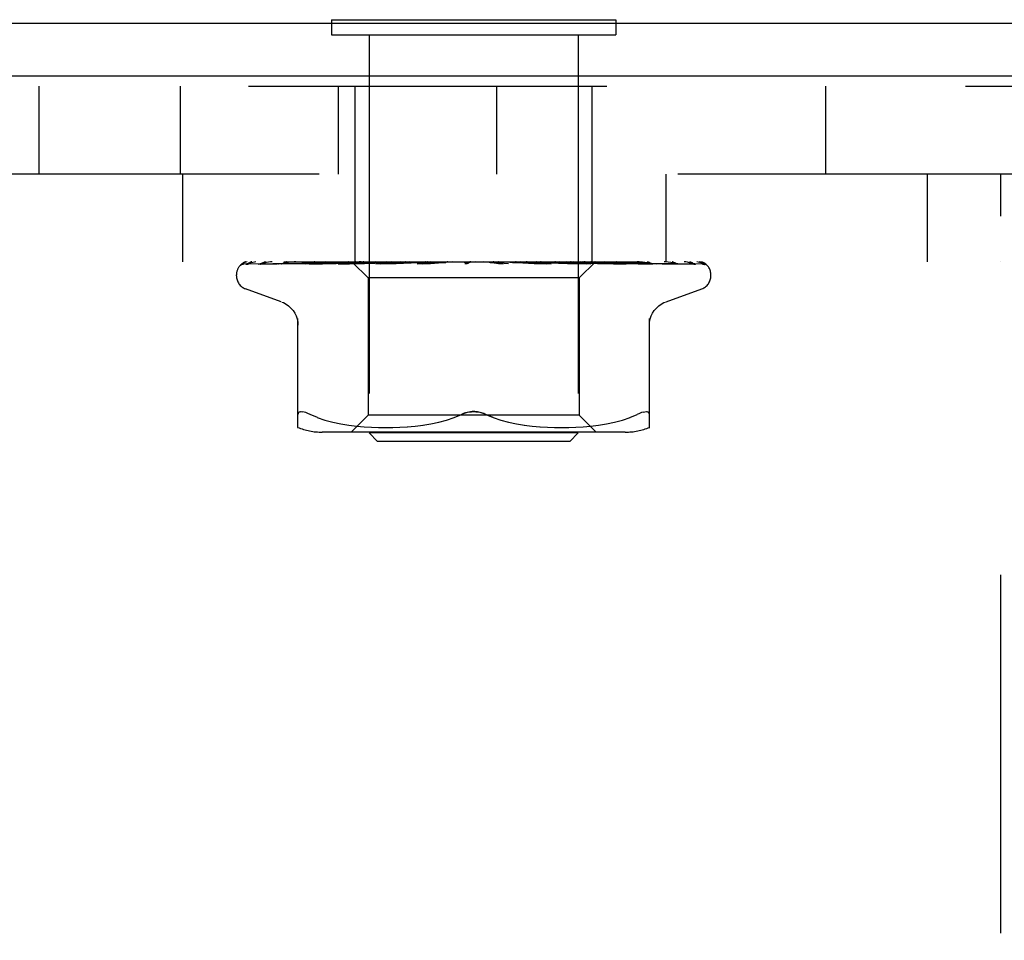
# Model space of a CAD drawing. Header units: inches. Extents: x 0 to 77.3, y 0 to 50.
# Tile 26 of 50: x 45.6 to 46.8, y 30.7 to 31.8. Entities that reach past the tile are written whole.
import ezdxf

# ---------------------------------------------------------------- set-up
doc = ezdxf.new("R2010")
doc.units = ezdxf.units.IN
doc.header["$LTSCALE"] = 4.25
doc.header["$MEASUREMENT"] = 0
doc.linetypes.add('HIDDEN', pattern=[0.2, 0.1, -0.1])
doc.layers.get('0').update_dxf_attribs({"linetype": 'CONTINUOUS'})
doc.layers.add('DEFAULT_2', color=8, linetype='HIDDEN')

msp = doc.modelspace()

# ---------------------------------------------------------------- linework, layer by layer
at = {"color": 3, "linetype": 'Continuous'}
for p, q in [((39.777926, 31.81936), (49.227926, 31.81936)), ((49.229926, 31.75636), (39.777926, 31.75636))]:
    msp.add_line(p, q, dxfattribs=at)
at = {"color": 7, "linetype": 'Continuous'}
for p, q in [((45.954426, 31.82336), (45.954426, 31.81936)), ((45.954426, 31.82336), (46.291426, 31.82336)), ((46.291426, 31.82336), (46.291426, 31.81936))]:
    msp.add_line(p, q, dxfattribs=at)
at = {"layer": 'DEFAULT_2', "color": 8, "linetype": 'HIDDEN'}
for p, q in [((45.954426, 31.81936), (45.954426, 31.80536)), ((46.291426, 31.81936), (46.291426, 31.80536)), ((45.954426, 31.80536), (46.291426, 31.80536)), ((45.998926, 31.80536), (45.998926, 31.33336)), ((46.246926, 31.80536), (46.246926, 31.33336)), ((42.455926, 31.74436), (46.789926, 31.74436)), ((45.607926, 31.64036), (45.607926, 31.74436)), ((45.775426, 31.64036), (45.775426, 31.74436)), ((45.96283, 31.64036), (45.96283, 31.74436)), ((45.982426, 31.53636), (45.982426, 31.74436)), ((46.150426, 31.64036), (46.150426, 31.74436)), ((46.263426, 31.53636), (46.263426, 31.74436)), ((46.539926, 31.74436), (46.539926, 31.64036)), ((46.789926, 31.64036), (42.455926, 31.64036)), ((45.777826, 31.64036), (45.777826, 31.53636)), ((46.350626, 31.64036), (46.350626, 31.53636)), ((46.660626, 31.64036), (46.660626, 31.53636)), ((46.747926, 29.89036), (46.747926, 31.64036)), ((42.497926, 31.53636), (46.747926, 31.53636)), ((45.947681, 31.53636), (45.941682, 31.535745)), ((45.978714, 31.53636), (45.979462, 31.535573)), ((45.996871, 31.53636), (45.99942, 31.535977)), ((45.99942, 31.535977), (46.002071, 31.535597)), ((46.004503, 31.535977), (46.002362, 31.535597)), ((46.006766, 31.53636), (46.004503, 31.535977)), ((46.012422, 31.53636), (46.018894, 31.535597)), ((46.025052, 31.53636), (46.019265, 31.535597)), ((46.036217, 31.53636), (46.029349, 31.535753)), ((46.031967, 31.53636), (46.039476, 31.535597)), ((46.046875, 31.53636), (46.039914, 31.535597)), ((46.054799, 31.53636), (46.063075, 31.535597)), ((46.05614, 31.533741), (46.086, 31.53636)), ((46.071447, 31.53636), (46.063564, 31.535597)), ((46.080093, 31.53636), (46.088836, 31.535597)), ((46.097879, 31.53636), (46.089359, 31.535597)), ((46.106936, 31.53636), (46.11583, 31.535597)), ((46.125217, 31.53636), (46.116367, 31.535597)), ((46.119398, 31.53636), (46.119022, 31.536166)), ((46.164294, 31.533741), (46.134356, 31.53636)), ((46.152472, 31.53636), (46.143613, 31.535597)), ((46.161363, 31.53636), (46.169602, 31.535597)), ((46.178659, 31.53636), (46.17011, 31.535597)), ((46.186362, 31.536243), (46.185014, 31.53636)), ((46.189404, 31.535978), (46.186362, 31.536243)), ((46.186982, 31.53636), (46.194437, 31.535597)), ((46.192968, 31.535665), (46.189404, 31.535978)), ((46.202831, 31.53636), (46.194903, 31.535597)), ((46.210285, 31.53636), (46.216687, 31.535597)), ((46.224116, 31.53636), (46.217094, 31.535597)), ((46.23043, 31.53636), (46.235549, 31.535597)), ((46.240197, 31.535752), (46.233466, 31.53636)), ((46.241743, 31.53636), (46.235881, 31.535597)), ((46.267177, 31.53636), (46.248176, 31.517359)), ((45.850359, 31.533717), (45.919194, 31.534717)), ((45.854692, 31.533717), (45.90033, 31.534392)), ((45.855885, 31.533717), (45.923163, 31.534717)), ((45.868727, 31.533717), (45.889929, 31.534048)), ((45.871069, 31.533717), (45.913592, 31.534392)), ((45.889929, 31.534048), (45.953442, 31.535026)), ((45.891706, 31.533699), (45.891962, 31.533718)), ((45.891957, 31.533717), (45.931486, 31.534392)), ((45.895364, 31.533717), (45.933665, 31.534392)), ((45.90033, 31.534392), (45.943865, 31.535026)), ((45.913592, 31.534392), (45.973186, 31.535319)), ((45.919194, 31.534717), (45.979462, 31.535574)), ((45.923163, 31.534717), (45.982109, 31.535574)), ((45.923546, 31.533718), (45.957808, 31.534392)), ((45.923583, 31.533721), (45.923551, 31.533718)), ((45.927897, 31.533718), (45.943868, 31.534049)), ((45.933665, 31.534392), (45.970275, 31.535027)), ((45.943868, 31.534049), (45.976573, 31.534718)), ((45.953442, 31.535026), (45.989852, 31.535574)), ((45.962358, 31.533718), (45.975935, 31.534049)), ((45.962566, 31.533732), (45.962363, 31.533719)), ((45.970172, 31.534501), (45.962573, 31.533733)), ((45.964174, 31.535319), (45.982006, 31.535574)), ((45.967498, 31.533719), (45.993402, 31.534393)), ((45.978807, 31.535348), (45.970172, 31.534501)), ((45.970275, 31.535027), (46.002413, 31.535574)), ((45.975935, 31.534049), (46.016516, 31.535027)), ((45.979435, 31.5356), (45.997676, 31.517359)), ((45.979456, 31.535579), (45.979438, 31.535597)), ((45.979462, 31.535573), (45.979456, 31.535579)), ((45.982109, 31.535573), (45.981981, 31.535597)), ((45.982006, 31.535573), (45.982082, 31.535597)), ((45.989853, 31.535573), (45.989617, 31.535597)), ((45.989651, 31.535573), (45.989817, 31.535597)), ((45.993402, 31.534393), (46.018211, 31.535028)), ((46.002414, 31.535573), (46.002071, 31.535597)), ((46.00212, 31.535573), (46.002362, 31.535597)), ((46.007281, 31.533737), (46.006999, 31.53372)), ((46.007008, 31.53372), (46.063248, 31.535576)), ((46.020277, 31.534935), (46.007286, 31.533738)), ((46.01276, 31.533721), (46.030935, 31.534395)), ((46.016516, 31.535027), (46.039584, 31.535575)), ((46.018211, 31.535028), (46.040031, 31.535575)), ((46.019342, 31.535574), (46.018894, 31.535597)), ((46.018965, 31.535574), (46.019265, 31.535597)), ((46.029349, 31.535753), (46.020277, 31.534935)), ((46.030935, 31.534395), (46.048381, 31.53503)), ((46.040032, 31.535574), (46.039476, 31.535597)), ((46.039584, 31.535574), (46.039914, 31.535597)), ((46.048381, 31.53503), (46.063755, 31.535577)), ((46.056131, 31.53374), (46.055931, 31.533726)), ((46.055941, 31.533727), (46.089162, 31.535583)), ((46.062144, 31.533732), (46.071927, 31.534406)), ((46.063756, 31.535576), (46.063075, 31.535597)), ((46.063248, 31.535576), (46.063564, 31.535597)), ((46.071927, 31.534406), (46.081374, 31.53504)), ((46.081374, 31.53504), (46.089741, 31.535586)), ((46.089162, 31.535582), (46.089359, 31.535597)), ((46.117233, 31.53526), (46.117146, 31.535189)), ((46.11738, 31.535384), (46.117311, 31.535325)), ((46.142396, 31.535612), (46.147138, 31.535066)), ((46.147138, 31.535066), (46.152425, 31.534434)), ((46.152425, 31.534434), (46.157823, 31.533766)), ((46.169343, 31.535579), (46.181269, 31.535033)), ((46.16988, 31.535578), (46.169602, 31.535597)), ((46.16988, 31.535578), (46.214815, 31.533722)), ((46.181269, 31.535033), (46.194778, 31.534398)), ((46.197142, 31.535297), (46.192968, 31.535665)), ((46.194289, 31.535576), (46.194661, 31.53558)), ((46.194289, 31.535576), (46.212971, 31.535029)), ((46.194767, 31.535575), (46.194437, 31.535597)), ((46.194661, 31.53558), (46.194903, 31.535597)), ((46.194767, 31.535575), (46.261804, 31.533719)), ((46.194778, 31.534398), (46.208823, 31.533724)), ((46.207781, 31.534349), (46.197142, 31.535297)), ((46.214527, 31.533741), (46.207781, 31.534349)), ((46.212971, 31.535029), (46.234195, 31.534394)), ((46.214819, 31.533722), (46.214555, 31.533739)), ((46.216593, 31.535574), (46.217094, 31.535597)), ((46.216593, 31.535575), (46.241353, 31.535027)), ((46.217007, 31.535575), (46.216687, 31.535597)), ((46.217006, 31.535574), (46.242924, 31.535027)), ((46.234195, 31.534394), (46.256335, 31.533719)), ((46.235486, 31.535574), (46.235881, 31.535597)), ((46.235486, 31.535574), (46.282099, 31.534718)), ((46.235823, 31.535574), (46.235549, 31.535597)), ((46.249015, 31.534934), (46.240197, 31.535752)), ((46.241353, 31.535027), (46.269523, 31.534393)), ((46.261543, 31.533736), (46.249015, 31.534934)), ((46.250297, 31.535573), (46.250586, 31.535597)), ((46.250297, 31.535574), (46.303302, 31.534718)), ((46.250546, 31.535573), (46.25034, 31.535597)), ((46.250546, 31.535574), (46.304677, 31.534718)), ((46.260495, 31.535573), (46.260677, 31.535597)), ((46.260496, 31.535574), (46.297408, 31.535026)), ((46.260648, 31.535573), (46.260526, 31.535597)), ((46.260649, 31.535574), (46.297992, 31.535026)), ((46.261803, 31.533719), (46.26155, 31.533735)), ((46.265714, 31.535573), (46.26579, 31.535597)), ((46.265714, 31.535574), (46.325877, 31.534717)), ((46.265765, 31.535573), (46.265738, 31.535597)), ((46.269523, 31.534393), (46.298955, 31.533718)), ((46.303578, 31.533728), (46.296427, 31.534497)), ((46.297992, 31.535026), (46.340626, 31.534392)), ((46.302018, 31.534392), (46.339081, 31.533717)), ((46.303302, 31.534718), (46.363727, 31.533717)), ((46.303716, 31.533718), (46.303586, 31.533728)), ((46.325592, 31.534717), (46.394557, 31.533717)), ((46.335187, 31.533718), (46.335242, 31.533716)), ((46.339076, 31.533718), (46.339102, 31.533717)), ((46.339102, 31.533717), (46.339171, 31.533712)), ((46.340626, 31.534392), (46.385332, 31.533717)), ((46.384483, 31.53373), (46.383278, 31.5344)), ((46.396827, 31.532931), (46.396164, 31.533417)), ((45.841676, 31.519864), (45.841676, 31.520693)), ((45.997676, 31.517359), (45.997676, 31.354336)), ((46.248176, 31.517359), (45.997676, 31.517359)), ((46.248176, 31.517359), (46.248176, 31.354336)), ((46.404176, 31.519864), (46.404176, 31.520693)), ((45.894934, 31.488809), (45.852642, 31.504202)), ((46.350918, 31.488809), (46.39321, 31.504202)), ((45.914593, 31.339852), (45.914593, 31.469074)), ((46.331259, 31.339852), (46.331259, 31.469074)), ((45.937638, 31.351666), (45.929176, 31.355271)), ((45.937608, 31.351675), (45.946498, 31.3486)), ((45.997676, 31.354336), (45.977676, 31.334336)), ((46.248176, 31.354336), (45.997676, 31.354336)), ((46.090845, 31.348547), (46.099762, 31.351632)), ((46.099741, 31.351624), (46.108343, 31.355271)), ((46.146111, 31.351624), (46.137509, 31.355271)), ((46.248176, 31.354336), (46.268176, 31.334336)), ((46.299354, 31.3486), (46.308244, 31.351675)), ((46.308214, 31.351666), (46.316676, 31.355271)), ((45.94645, 31.348615), (45.955856, 31.346091)), ((45.955803, 31.346104), (45.965411, 31.344089)), ((45.96536, 31.344098), (45.974948, 31.342577)), ((45.974898, 31.342585), (45.984317, 31.341474)), ((45.984261, 31.341479), (45.993244, 31.340709)), ((45.993162, 31.340715), (46.001894, 31.340226)), ((46.001779, 31.340231), (46.010276, 31.33994)), ((46.010131, 31.339943), (46.018587, 31.339857)), ((46.018417, 31.339857), (46.027013, 31.339937)), ((46.026824, 31.339933), (46.0356, 31.340225)), ((46.035401, 31.340216), (46.044486, 31.340728)), ((46.044291, 31.340714), (46.053584, 31.341512)), ((46.053403, 31.341494), (46.062898, 31.34262)), ((46.062744, 31.342599), (46.072289, 31.344122)), ((46.072168, 31.3441), (46.081669, 31.346085)), ((46.081586, 31.346066), (46.090893, 31.348561)), ((46.15496, 31.348561), (46.164267, 31.346066)), ((46.164183, 31.346085), (46.173684, 31.3441)), ((46.173564, 31.344122), (46.183108, 31.342599)), ((46.182955, 31.34262), (46.192449, 31.341494)), ((46.192268, 31.341512), (46.201561, 31.340714)), ((46.201366, 31.340728), (46.210451, 31.340216)), ((46.210252, 31.340225), (46.219028, 31.339933)), ((46.218839, 31.339937), (46.227436, 31.339857)), ((46.227265, 31.339857), (46.235721, 31.339943)), ((46.235576, 31.33994), (46.244073, 31.340231)), ((46.243958, 31.340226), (46.25269, 31.340715)), ((46.252608, 31.340709), (46.261591, 31.341479)), ((46.261535, 31.341474), (46.270954, 31.342585)), ((46.270905, 31.342577), (46.280492, 31.344098)), ((46.280441, 31.344089), (46.290049, 31.346104)), ((46.289997, 31.346091), (46.299402, 31.348615)), ((46.302519, 31.334336), (45.943334, 31.334336)), ((46.008926, 31.32336), (45.998926, 31.33336)), ((46.246926, 31.33336), (45.998926, 31.33336)), ((46.236926, 31.32336), (46.246926, 31.33336)), ((46.236926, 31.32336), (46.008926, 31.32336))]:
    msp.add_line(p, q, dxfattribs=at)
for points in [[(45.854385, 31.53636), (45.852863, 31.535904), (45.851553, 31.535433), (45.85032, 31.534907), (45.849139, 31.534311), (45.84799, 31.533607), (45.846863, 31.53274), (45.846019, 31.531915)], [(45.852886, 31.53636), (45.852549, 31.536235), (45.852126, 31.536067), (45.851714, 31.535889), (45.851313, 31.535704), (45.850925, 31.535513), (45.850548, 31.535316), (45.850185, 31.535115), (45.849835, 31.534911), (45.849499, 31.534705), (45.849176, 31.534497), (45.848866, 31.534289), (45.848569, 31.534081), (45.848287, 31.533874), (45.848019, 31.53367), (45.847767, 31.53347), (45.847529, 31.533275), (45.847307, 31.533086), (45.847102, 31.532905), (45.846914, 31.532735), (45.846741, 31.532575), (45.84659, 31.532431), (45.846467, 31.532311)], [(45.86468, 31.53636), (45.863031, 31.536045), (45.861079, 31.535635), (45.859211, 31.535204), (45.857423, 31.534754), (45.855713, 31.534283), (45.854087, 31.53379), (45.852982, 31.533426)], [(45.859825, 31.53636), (45.859169, 31.536119), (45.858453, 31.535826), (45.85777, 31.535517), (45.857125, 31.5352), (45.856517, 31.53488), (45.85595, 31.534563), (45.855428, 31.534258), (45.854953, 31.53397), (45.854196, 31.533499)], [(45.884123, 31.53636), (45.882293, 31.536101), (45.879675, 31.535707), (45.877101, 31.535296), (45.874576, 31.53487), (45.872101, 31.534429), (45.869681, 31.533974), (45.867999, 31.533642)], [(45.876198, 31.53636), (45.875567, 31.536133), (45.874837, 31.535844), (45.874136, 31.535542), (45.87347, 31.535234), (45.872839, 31.534927), (45.872249, 31.53463), (45.871223, 31.534102)], [(45.912115, 31.53636), (45.91006, 31.536122), (45.906831, 31.535733), (45.903601, 31.535328), (45.90038, 31.534908), (45.897167, 31.534474), (45.89397, 31.534025), (45.891715, 31.533699)], [(45.901414, 31.53636), (45.901179, 31.536277), (45.900276, 31.535933), (45.899422, 31.535575), (45.898634, 31.535222), (45.89725, 31.534576)], [(45.93456, 31.53636), (45.934029, 31.536161), (45.933196, 31.535823), (45.9324, 31.535476), (45.930925, 31.534809)], [(45.974428, 31.53636), (45.974274, 31.5363), (45.973428, 31.535945), (45.972607, 31.535575)], [(45.98955, 31.53636), (45.98713, 31.536137), (45.978807, 31.535348)], [(45.978965, 31.53636), (45.979033, 31.536168), (45.979135, 31.535977), (45.97927, 31.535786), (45.979438, 31.535597)], [(45.979835, 31.53636), (45.980323, 31.536168), (45.980844, 31.535977), (45.981396, 31.535786), (45.981981, 31.535597)], [(45.980688, 31.53636), (45.981052, 31.536087), (45.981364, 31.535871), (45.981628, 31.535711), (45.981838, 31.535612), (45.981989, 31.535574), (45.982006, 31.535573)], [(45.981951, 31.53636), (45.982101, 31.536087), (45.982193, 31.535871), (45.982227, 31.535711), (45.982202, 31.535612), (45.982109, 31.535573)], [(45.983299, 31.53636), (45.982944, 31.536168), (45.982623, 31.535977), (45.982336, 31.535786), (45.982082, 31.535597)], [(45.985877, 31.53636), (45.986767, 31.536168), (45.987688, 31.535977), (45.988638, 31.535786), (45.989617, 31.535597)], [(45.987803, 31.53636), (45.988256, 31.536087), (45.988664, 31.535871), (45.98903, 31.535711), (45.989348, 31.535612), (45.989609, 31.535574), (45.989651, 31.535573)], [(45.992679, 31.53636), (45.991914, 31.536168), (45.991182, 31.535977), (45.990483, 31.535786), (45.989817, 31.535597)], [(45.990284, 31.53636), (45.990318, 31.536087), (45.990292, 31.535871), (45.990206, 31.535711), (45.990063, 31.535612), (45.989853, 31.535573)], [(45.999802, 31.53636), (46.000327, 31.536087), (46.000816, 31.535871), (46.001272, 31.535711), (46.001686, 31.535612), (46.002048, 31.535574), (46.00212, 31.535573)], [(46.003411, 31.53636), (46.003327, 31.536087), (46.003184, 31.535871), (46.002982, 31.535711), (46.002727, 31.535612), (46.002414, 31.535573)], [(46.016251, 31.53636), (46.01683, 31.536087), (46.017381, 31.535871), (46.017911, 31.535711), (46.018407, 31.535612), (46.018856, 31.535574), (46.018965, 31.535574)], [(46.019555, 31.53636), (46.018912, 31.536066), (46.018243, 31.535739)], [(46.020858, 31.53636), (46.020658, 31.536087), (46.020405, 31.535871), (46.020094, 31.535711), (46.019735, 31.535612), (46.019342, 31.535574)], [(46.036556, 31.53636), (46.037167, 31.536087), (46.037761, 31.535871), (46.038345, 31.535711), (46.038904, 31.535612), (46.039426, 31.535574), (46.039584, 31.535574)], [(46.041993, 31.53636), (46.041686, 31.536087), (46.04133, 31.535871), (46.040922, 31.535711), (46.040472, 31.535612), (46.040032, 31.535574)], [(46.059982, 31.53636), (46.060603, 31.536087), (46.06122, 31.535871), (46.061836, 31.535711), (46.062439, 31.535612), (46.063013, 31.535574), (46.063248, 31.535576)], [(46.066054, 31.53636), (46.06565, 31.536087), (46.065205, 31.535871), (46.064714, 31.535711), (46.06419, 31.535612), (46.063756, 31.535576)], [(46.068254, 31.53636), (46.067995, 31.536221), (46.067487, 31.535933), (46.066493, 31.535344)], [(46.085683, 31.53636), (46.086293, 31.536087), (46.086908, 31.535871), (46.087536, 31.535711), (46.08816, 31.535612), (46.088765, 31.535574), (46.089162, 31.535582)], [(46.09217, 31.53636), (46.091684, 31.536087), (46.091166, 31.535871), (46.09061, 31.535711), (46.09003, 31.535612), (46.089742, 31.535585)], [(46.11273, 31.53636), (46.113306, 31.536087), (46.113898, 31.535871), (46.114514, 31.535711), (46.115137, 31.535612), (46.115753, 31.535574), (46.116367, 31.535597)], [(46.119022, 31.536166), (46.118847, 31.536087), (46.118275, 31.535871), (46.117673, 31.535711), (46.117059, 31.535612), (46.116447, 31.535574), (46.11583, 31.535597)], [(46.116647, 31.534821), (46.116942, 31.535015), (46.117331, 31.535258), (46.117737, 31.535497), (46.118163, 31.535733), (46.11861, 31.535965), (46.119022, 31.536166)], [(46.118586, 31.53636), (46.118338, 31.536191), (46.118137, 31.536042), (46.117972, 31.535909), (46.117853, 31.535807), (46.117767, 31.535731), (46.117711, 31.535681)], [(46.140146, 31.53636), (46.140667, 31.536087), (46.141215, 31.535871), (46.141796, 31.535711), (46.142396, 31.535612)], [(46.146753, 31.53636), (46.146158, 31.536087), (46.145551, 31.535871), (46.144927, 31.535711), (46.144301, 31.535612), (46.143687, 31.535574), (46.14308, 31.535597)], [(46.15791, 31.533757), (46.157484, 31.533818), (46.15682, 31.533973), (46.156181, 31.534187), (46.155602, 31.534434), (46.155078, 31.534701), (46.154612, 31.534972), (46.154191, 31.53524), (46.153798, 31.535505), (46.153423, 31.535761), (46.153055, 31.53601), (46.152669, 31.536258), (46.152499, 31.53636)], [(46.166939, 31.53636), (46.167386, 31.536087), (46.16787, 31.535871), (46.168396, 31.535711), (46.168951, 31.535612), (46.169343, 31.535579)], [(46.173247, 31.53636), (46.172629, 31.536087), (46.172011, 31.535871), (46.171386, 31.535711), (46.170769, 31.535612), (46.170177, 31.535574), (46.16988, 31.535578)], [(46.192142, 31.53636), (46.19247, 31.536106), (46.192837, 31.5359), (46.193246, 31.535742), (46.193689, 31.535635), (46.19416, 31.535581), (46.194289, 31.535576)], [(46.197923, 31.53636), (46.197304, 31.536087), (46.196696, 31.535871), (46.196093, 31.535711), (46.195509, 31.535612), (46.194959, 31.535574), (46.194767, 31.535575)], [(46.208841, 31.533724), (46.208241, 31.533783), (46.207568, 31.533918), (46.206865, 31.534128), (46.206176, 31.534389), (46.205506, 31.534687), (46.204867, 31.535004), (46.204254, 31.535327), (46.203657, 31.535651), (46.203063, 31.535968), (46.202458, 31.536275), (46.202281, 31.53636)], [(46.214843, 31.53636), (46.215098, 31.536087), (46.215404, 31.535871), (46.215765, 31.535711), (46.216171, 31.535612), (46.216593, 31.535574)], [(46.219888, 31.53636), (46.219286, 31.536085), (46.218711, 31.535869), (46.218158, 31.535711), (46.217634, 31.535613), (46.217145, 31.535575), (46.217007, 31.535575)], [(46.234222, 31.53636), (46.234364, 31.536087), (46.234563, 31.535871), (46.234821, 31.535711), (46.235129, 31.535612), (46.235486, 31.535574)], [(46.238348, 31.53636), (46.237794, 31.536087), (46.237272, 31.535871), (46.236776, 31.535711), (46.236319, 31.535612), (46.235911, 31.535574), (46.235823, 31.535574)], [(46.24669, 31.53636), (46.24765, 31.536168), (46.248579, 31.535977), (46.249475, 31.535786), (46.25034, 31.535597)], [(46.252457, 31.534952), (46.250977, 31.535661), (46.250227, 31.53601), (46.249418, 31.53636)], [(46.249578, 31.53636), (46.249604, 31.536087), (46.249688, 31.535871), (46.249833, 31.535711), (46.250033, 31.535612), (46.250297, 31.535573)], [(46.252637, 31.53636), (46.252146, 31.536087), (46.251696, 31.535871), (46.251282, 31.535711), (46.250914, 31.535612), (46.250601, 31.535574), (46.250546, 31.535573)], [(46.255077, 31.53636), (46.253996, 31.536168), (46.252887, 31.535977), (46.25175, 31.535786), (46.250586, 31.535597)], [(46.258477, 31.53636), (46.259039, 31.536168), (46.259568, 31.535977), (46.260064, 31.535786), (46.260526, 31.535597)], [(46.260357, 31.53636), (46.260265, 31.536087), (46.260231, 31.535871), (46.260258, 31.535711), (46.260342, 31.535612), (46.260495, 31.535573)], [(46.262237, 31.53636), (46.261828, 31.536087), (46.261466, 31.535871), (46.261149, 31.535711), (46.260884, 31.535612), (46.260677, 31.535574), (46.260648, 31.535573)], [(46.263633, 31.53636), (46.262941, 31.536168), (46.262217, 31.535977), (46.261463, 31.535786), (46.260677, 31.535597)], [(46.265365, 31.53636), (46.265509, 31.536168), (46.265619, 31.535977), (46.265696, 31.535786), (46.265738, 31.535597)], [(46.266168, 31.53636), (46.265962, 31.536087), (46.265812, 31.535871), (46.265719, 31.535711), (46.265684, 31.535612), (46.265708, 31.535574), (46.265714, 31.535573)], [(46.266803, 31.53636), (46.266489, 31.536087), (46.266229, 31.535871), (46.26602, 31.535711), (46.265867, 31.535612), (46.265774, 31.535574), (46.265765, 31.535573)], [(46.267105, 31.53636), (46.266825, 31.536168), (46.266513, 31.535977), (46.266168, 31.535786), (46.26579, 31.535597)], [(46.296427, 31.534497), (46.292307, 31.534928), (46.28824, 31.535345), (46.284228, 31.535748), (46.277935, 31.53636)], [(46.294121, 31.53552), (46.293357, 31.535858), (46.292568, 31.536185), (46.292112, 31.53636)], [(46.339161, 31.533713), (46.336642, 31.534038), (46.33309, 31.534485), (46.329544, 31.534917), (46.32601, 31.535336), (46.322488, 31.53574), (46.31899, 31.536128), (46.316828, 31.53636)], [(46.335242, 31.533716), (46.335236, 31.533717), (46.33511, 31.533741), (46.334832, 31.533817), (46.334417, 31.533961), (46.333891, 31.53417), (46.333292, 31.534429), (46.332629, 31.534728), (46.331918, 31.535054), (46.331156, 31.5354), (46.33033, 31.535759), (46.32945, 31.536115), (46.328787, 31.53636)], [(46.367066, 31.533678), (46.365091, 31.534006), (46.362274, 31.534457), (46.35942, 31.534893), (46.356537, 31.535315), (46.353625, 31.535723), (46.350691, 31.536114), (46.348748, 31.53636)], [(46.361558, 31.534899), (46.360876, 31.535222), (46.360149, 31.535552), (46.359383, 31.535878), (46.35858, 31.53619), (46.358102, 31.53636)], [(46.386449, 31.533573), (46.385063, 31.533914), (46.383047, 31.53438), (46.380958, 31.534831), (46.378803, 31.535263), (46.376581, 31.535681), (46.374294, 31.53608), (46.372567, 31.53636)], [(46.383278, 31.5344), (46.382781, 31.534669), (46.38225, 31.534948), (46.381687, 31.53523), (46.381095, 31.535512), (46.380475, 31.535787), (46.379829, 31.536052), (46.379158, 31.536302), (46.378991, 31.53636)], [(46.397278, 31.53303), (46.396402, 31.533474), (46.395103, 31.534053), (46.393728, 31.534585), (46.392275, 31.53508), (46.390738, 31.535544), (46.389106, 31.53598), (46.387482, 31.53636)], [(46.396164, 31.533417), (46.395818, 31.533664), (46.395422, 31.533937), (46.394986, 31.534225), (46.39451, 31.534525), (46.393997, 31.53483), (46.393449, 31.535136), (46.392867, 31.535439), (46.392253, 31.535732), (46.391607, 31.536013), (46.390932, 31.536276), (46.390699, 31.53636)], [(46.395116, 31.535525), (46.39498, 31.535594), (46.394108, 31.53599), (46.393139, 31.53636)], [(45.846467, 31.532311), (45.846201, 31.532052), (45.84619, 31.532041), (45.846211, 31.532062), (45.846275, 31.53212), (45.846398, 31.532229), (45.846561, 31.532363), (45.846752, 31.532509), (45.846966, 31.532659), (45.847195, 31.532805), (45.84744, 31.532947), (45.847701, 31.533083), (45.847976, 31.533209), (45.848266, 31.533325), (45.848568, 31.533429), (45.84888, 31.533519), (45.849201, 31.533593), (45.849531, 31.533651), (45.849867, 31.533691), (45.850207, 31.533714), (45.850363, 31.533718)], [(45.852991, 31.53343), (45.853048, 31.533449), (45.853539, 31.533583), (45.854118, 31.533681), (45.854697, 31.533718)], [(45.853852, 31.533289), (45.853822, 31.533272), (45.853817, 31.533268), (45.853937, 31.533324), (45.854179, 31.53342), (45.854537, 31.533533), (45.85499, 31.533634), (45.855511, 31.5337), (45.855886, 31.533718)], [(45.854196, 31.533499), (45.853948, 31.533347), (45.853852, 31.533289)], [(45.867998, 31.533643), (45.868269, 31.533687), (45.868732, 31.533718)], [(45.870189, 31.533603), (45.870159, 31.533592), (45.870213, 31.533608), (45.870401, 31.533652), (45.870724, 31.533699), (45.871067, 31.533718)], [(45.871223, 31.534102), (45.870807, 31.533891), (45.870471, 31.533728), (45.870246, 31.533627), (45.870189, 31.533603)], [(45.895503, 31.533815), (45.895375, 31.53377), (45.895189, 31.533713), (45.895135, 31.533701), (45.895219, 31.533711), (45.895363, 31.533718)], [(45.89725, 31.534576), (45.896657, 31.534302), (45.896126, 31.534065), (45.89569, 31.533885), (45.895503, 31.533815)], [(45.941682, 31.535745), (45.937899, 31.535341), (45.934082, 31.534924), (45.930232, 31.534492), (45.923592, 31.533722)], [(45.930925, 31.534809), (45.930245, 31.534506), (45.929618, 31.534241), (45.929049, 31.534022), (45.928572, 31.533863), (45.928212, 31.533768), (45.927984, 31.533727), (45.927897, 31.533719), (45.927895, 31.533718)], [(45.931486, 31.534392), (45.986709, 31.535319), (46.002119, 31.535574)], [(45.957808, 31.534392), (46.005628, 31.535319), (46.018965, 31.535574)], [(45.972607, 31.535575), (45.971017, 31.534839), (45.970257, 31.534505), (45.969529, 31.534214), (45.968865, 31.533985), (45.968285, 31.533829), (45.967819, 31.533746), (45.967497, 31.533719)], [(45.976573, 31.534718), (46.00649, 31.53532), (46.019341, 31.535574)], [(46.018243, 31.535739), (46.016892, 31.535059), (46.016194, 31.534725), (46.015477, 31.534412), (46.014761, 31.534141), (46.014056, 31.533925), (46.013409, 31.533788), (46.012857, 31.533726), (46.012748, 31.533721)], [(46.066493, 31.535344), (46.065977, 31.535046), (46.06543, 31.534752), (46.064841, 31.534467), (46.064216, 31.534209), (46.063553, 31.533988), (46.062887, 31.533829), (46.06225, 31.533741), (46.062104, 31.53373)], [(46.089742, 31.535585), (46.089441, 31.535574), (46.088836, 31.535597)], [(46.116635, 31.534813), (46.116302, 31.534604), (46.115894, 31.534382), (46.115427, 31.534172), (46.114906, 31.533988), (46.114335, 31.533842), (46.113739, 31.53375), (46.113147, 31.533717), (46.112561, 31.533741)], [(46.11705, 31.535113), (46.116944, 31.535032), (46.116826, 31.534945), (46.116694, 31.534852), (46.116635, 31.534813)], [(46.117625, 31.535598), (46.117588, 31.535568), (46.117504, 31.535495), (46.117371, 31.535378), (46.117187, 31.535223), (46.116948, 31.535035), (46.116647, 31.534821)], [(46.117711, 31.535681), (46.117587, 31.535568), (46.117542, 31.535527), (46.117494, 31.535484)], [(46.142396, 31.535612), (46.142999, 31.535574), (46.143613, 31.535597)], [(46.169343, 31.535579), (46.16952, 31.535574), (46.17011, 31.535597)], [(46.235823, 31.535574), (46.283955, 31.534718), (46.302018, 31.534392)], [(46.242924, 31.535027), (46.288486, 31.534049), (46.303721, 31.533718)], [(46.256344, 31.53372), (46.256217, 31.533726), (46.255768, 31.533777), (46.255218, 31.53389), (46.254588, 31.534074), (46.253906, 31.534321), (46.253188, 31.53462), (46.252457, 31.534952)], [(46.282099, 31.534718), (46.317763, 31.534048), (46.335184, 31.533718)], [(46.298957, 31.533719), (46.298766, 31.533734), (46.298451, 31.533787), (46.298022, 31.533894), (46.297499, 31.534063), (46.296901, 31.534288), (46.296256, 31.534557), (46.295571, 31.53486), (46.294121, 31.53552)], [(46.297408, 31.535026), (46.362021, 31.534048), (46.383557, 31.533717)], [(46.304677, 31.534718), (46.346257, 31.534048), (46.366615, 31.533717)], [(46.36423, 31.533666), (46.364235, 31.533665), (46.364167, 31.533687), (46.363973, 31.53376), (46.363661, 31.533893), (46.36325, 31.534081), (46.362755, 31.534318), (46.361558, 31.534899)], [(46.363729, 31.533718), (46.363981, 31.533704), (46.364178, 31.533677), (46.36423, 31.533666)], [(46.366609, 31.533718), (46.366862, 31.533705), (46.367073, 31.533678)], [(46.383556, 31.533718), (46.383999, 31.533692), (46.384446, 31.533624), (46.384761, 31.533546), (46.384883, 31.533506)], [(46.384883, 31.533506), (46.384939, 31.533486), (46.384987, 31.533467), (46.38492, 31.533499), (46.384747, 31.533588), (46.384483, 31.53373)], [(46.385327, 31.533718), (46.385763, 31.533693), (46.386245, 31.533621), (46.386453, 31.533574)], [(46.393956, 31.533718), (46.394386, 31.533697), (46.394982, 31.533616), (46.395532, 31.533487), (46.39601, 31.533327), (46.396394, 31.533163), (46.396673, 31.533019), (46.396831, 31.532926), (46.396863, 31.532906)], [(46.394553, 31.533718), (46.395184, 31.533677), (46.39579, 31.533575), (46.396352, 31.533422), (46.396854, 31.533233), (46.397286, 31.533025)], [(46.396863, 31.532906), (46.39688, 31.532894), (46.396827, 31.532931)], [(45.895402, 31.488639), (45.897319, 31.487862), (45.900579, 31.486152), (45.903616, 31.484031), (45.906378, 31.481518), (45.908811, 31.478661), (45.910858, 31.475507), (45.912482, 31.47212), (45.913655, 31.468566), (45.91436, 31.464902), (45.914593, 31.461231)], [(46.331259, 31.461231), (46.331493, 31.464902), (46.332197, 31.468566), (46.33337, 31.47212), (46.334994, 31.475507), (46.337041, 31.478661), (46.339474, 31.481518), (46.342237, 31.484031), (46.345273, 31.486152), (46.348533, 31.487862), (46.350451, 31.488639)], [(45.91719, 31.358578), (45.91612, 31.358182), (45.915307, 31.357506), (45.914779, 31.356534), (45.914593, 31.355271)], [(45.91719, 31.358578), (45.9185, 31.358712), (45.920054, 31.358578)], [(45.929176, 31.355271), (45.926417, 31.356534), (45.923978, 31.357506), (45.921873, 31.358182), (45.920054, 31.358578)], [(46.108343, 31.355271), (46.110718, 31.356318), (46.113153, 31.357179), (46.115629, 31.357854), (46.118106, 31.358338), (46.120542, 31.358622), (46.122926, 31.358709)], [(46.122926, 31.358709), (46.121018, 31.358651), (46.119096, 31.358475), (46.11716, 31.358176), (46.115249, 31.357767), (46.113394, 31.357252), (46.111612, 31.356654), (46.10993, 31.355996), (46.108343, 31.355271)], [(46.122926, 31.358709), (46.125313, 31.358622), (46.127751, 31.358337), (46.130228, 31.357853), (46.132703, 31.357177), (46.135137, 31.356317), (46.137509, 31.355271)], [(46.137509, 31.355271), (46.136253, 31.355851), (46.134929, 31.356393), (46.133532, 31.356904), (46.132079, 31.357368), (46.130581, 31.357771), (46.12905, 31.35811), (46.127495, 31.358374), (46.125941, 31.358564), (46.124419, 31.358675), (46.122926, 31.358709)], [(46.137509, 31.355271), (46.14609, 31.351632), (46.155008, 31.348547)], [(46.323979, 31.358182), (46.321874, 31.357506), (46.319435, 31.356534), (46.316676, 31.355271)], [(46.323979, 31.358182), (46.325798, 31.358578), (46.327352, 31.358712), (46.328662, 31.358578)], [(46.331259, 31.355271), (46.331073, 31.356534), (46.330545, 31.357506), (46.329732, 31.358182), (46.328662, 31.358578)]]:
    msp.add_lwpolyline(points, dxfattribs=at)
for centre, radius, start, end in [((45.858343, 31.520693), 0.016667, 137.764659, 180), ((46.387509, 31.520693), 0.016667, 0, 62.851231), ((45.858343, 31.519864), 0.016667, 180, 250), ((46.387509, 31.519864), 0.016667, 290, 360), ((45.943334, 31.411914), 0.077578, 247.923935, 270), ((46.302519, 31.411914), 0.077578, 270, 292.076065)]:
    msp.add_arc(centre, radius, start, end, dxfattribs=at)

doc.saveas('drawing.dxf')
